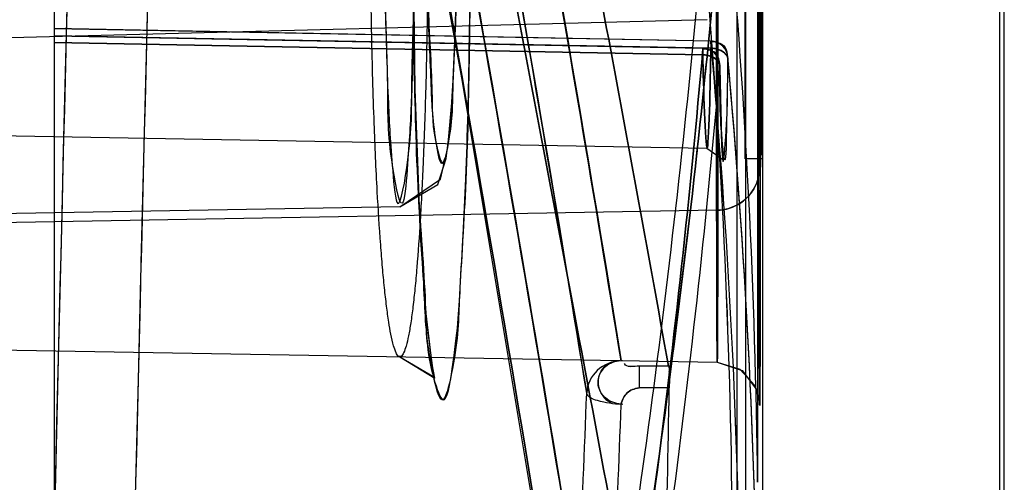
# Model space of a CAD drawing. Header units: millimetres. Extents: x 209 to 825, y 116 to 1310.
# Tile 10 of 70: x 813.51 to 824.91, y 183.52 to 188.88. Entities that reach past the tile are written whole.
import ezdxf

# ---------------------------------------------------------------- set-up
doc = ezdxf.new("R2010")
doc.units = ezdxf.units.MM
doc.header["$LTSCALE"] = 92.70943008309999
doc.layers.get('0').update_dxf_attribs({"linetype": 'CONTINUOUS'})

msp = doc.modelspace()

# ---------------------------------------------------------------- linework, layer by layer
at = {"color": 7, "linetype": 'Continuous'}
for p, q in [((821.8179399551, 197.7642857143), (821.8179399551, 174.0890139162)), ((821.9164619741, 197.7642857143), (821.9164619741, 172.1900048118)), ((822.0569291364, 197.7642857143), (822.0569291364, 183.5164999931)), ((822.1127042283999, 197.7642857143), (822.1129714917, 172.1900131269)), ((824.8569228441, 197.7642857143), (824.8569228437, 169.6718475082)), ((824.9131075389, 169.6753396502), (824.9131075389, 197.7642857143)), ((821.9131075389, 187.2642857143), (821.9131075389, 193.2642857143)), ((822.0891902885, 188.0477945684), (822.0897801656, 190.2642858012)), ((822.0893137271, 188.2801143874), (822.0897796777, 190.2642857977)), ((813.9131075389, 189.9249440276), (813.9131075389, 170.7477735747)), ((822.0721926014, 187.6218334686), (822.0712624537, 189.0933586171)), ((821.4721286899, 188.8753186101), (813.4131075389, 188.6642857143)), ((821.5157365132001, 188.6246634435), (813.9130839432, 188.7684179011)), ((821.516095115, 188.627920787), (813.9134934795, 188.7725032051)), ((821.4234686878, 188.5399991), (813.9130843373, 188.6839372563)), ((821.5156892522, 188.5456776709), (813.9131313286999, 188.6890507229)), ((813.913133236, 188.689189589), (821.5156892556, 188.5456776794)), ((821.4238828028, 188.5446352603), (813.9135487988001, 188.689538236)), ((821.4234218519, 188.4679274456), (813.9131310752, 188.6116675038)), ((813.913132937, 188.6117995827), (821.4234218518, 188.4679274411)), ((821.4240727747, 188.5298033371), (821.4239872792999, 188.5430982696)), ((821.4240727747, 188.5298033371), (821.4234218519, 188.4679274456)), ((821.4234218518, 188.4679274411), (821.4238779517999, 188.5041259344)), ((822.0740305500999, 186.1817629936), (822.0721887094, 187.6261186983)), ((811.4131075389, 187.5642857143), (821.4703013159, 187.3887367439)), ((821.6447844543, 187.4153695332), (821.6381103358, 187.5761196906)), ((821.6511661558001, 187.3066703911), (821.6446797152, 187.4175088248)), ((821.6565243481, 187.2481244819), (821.6510612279, 187.3081192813)), ((821.651762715, 187.2612428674), (821.6565243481, 187.2481244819)), ((822.1118273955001, 187.2642857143), (821.9131075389, 187.2642857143)), ((817.9158333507, 186.7083635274), (803.2131075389, 186.4517264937)), ((821.5898079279, 186.6677626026), (803.2131075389, 186.3469961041)), ((822.0755897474, 185.431829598), (822.0735406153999, 186.4865212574)), ((822.0771623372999, 184.9184577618), (822.0750744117, 185.6486564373)), ((809.9806038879, 185.1096165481), (821.5897550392, 184.906978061)), ((822.0786741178, 184.6014419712), (822.0766590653, 185.0606752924)), ((821.0268505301, 184.8616071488), (820.68683281, 184.8616071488)), ((820.68683281, 184.8616071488), (820.68683281, 184.6096139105)), ((822.0795997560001, 184.483767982), (822.078202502, 184.6833557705)), ((820.078869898, 184.5514815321), (820.0788151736, 184.5500601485)), ((821.034298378, 184.6096139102), (820.68683281, 184.6096139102)), ((822.0800401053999, 184.4479465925), (822.0791538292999, 184.5333704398)), ((822.0803588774, 184.4310262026), (822.0800126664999, 184.449781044))]:
    msp.add_line(p, q, dxfattribs=at)
for points in [[(815.2061773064, 206.1579829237), (817.06529559, 196.7666978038), (818.6291941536, 188.2007611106), (819.9155095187, 180.4869808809)], [(817.9157738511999, 186.7084015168), (818.3541047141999, 186.9676439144), (818.4531162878, 187.2678285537), (818.5014211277, 187.6676108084), (818.5416349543, 188.3031148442), (818.5704024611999, 189.1874008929), (818.5813451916, 190.2642857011)], [(817.9158039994, 186.708401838), (818.3853683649, 187.027984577), (818.4724447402, 187.3944076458), (818.5255743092, 188.0012240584), (818.5655758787, 188.9810937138), (818.5813451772, 190.264285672)], [(817.9162804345, 184.971097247), (818.3202032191, 184.7246983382), (818.2879669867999, 184.8866296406), (818.2191218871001, 185.4709734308), (818.1494349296, 186.4993314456), (818.091402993, 188.0711384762), (818.0652411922, 190.2642857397)], [(817.9162913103, 184.9710983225), (818.3155972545, 184.7342916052), (818.2965859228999, 184.8369835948), (818.2284679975, 185.3706640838), (818.1561344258, 186.3735041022), (818.0941485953, 187.9634763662), (818.0652414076, 190.2642857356)], [(821.4239872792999, 188.5430982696), (821.4238644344, 188.5446232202), (821.4236908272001, 188.5435937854), (821.4234686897, 188.5399992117)], [(821.4234686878, 188.5399991), (821.4240126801, 188.5422111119), (821.4240009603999, 188.5173090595)], [(821.51627403, 188.5968324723), (821.5162739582, 188.623694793), (821.5157133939, 188.6233432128)], [(821.5157133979, 188.6233432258), (821.5162740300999, 188.6236947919), (821.5162740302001, 188.596832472), (821.5157133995, 188.5464737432)], [(821.6316864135, 187.7830465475), (821.6255260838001, 188.0417836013), (821.6199290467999, 188.347066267)], [(821.6381872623, 187.5739713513), (821.6316439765, 187.7846087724), (821.6255117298, 188.0424696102), (821.6199290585, 188.3470660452)], [(821.4703729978, 187.3887632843), (821.652007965, 187.2605633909), (821.6564839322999, 187.2484405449)], [(821.5898452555, 184.9069875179), (821.8765437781, 184.8104398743), (822.0452100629, 184.5930431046), (822.0799790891, 184.4387008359), (822.0803318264, 184.4320852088)], [(821.5898453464, 184.9069861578), (821.8524981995, 184.8269942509), (822.0243226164, 184.6384597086), (822.0788004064, 184.4541621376), (822.0803588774, 184.4310262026)]]:
    msp.add_lwpolyline(points, dxfattribs=at)
for centre, radius, start, end in [((3892.566195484, 110.009786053), 3079.5182774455, 178.3617226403, 178.8997472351), ((3896.290542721, 110.0082753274), 3082.3103641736, 178.3685197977, 178.9042705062), ((738.9829458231, 182.6083636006), 83.078942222, 0.6263128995, 5.1648806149), ((738.9153944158, 182.6049467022), 83.146550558, 0.6281585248, 5.1630351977), ((738.6785475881, 182.3139998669), 83.0885753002, 0.6261854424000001, 5.164257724), ((738.6078190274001, 182.3104226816), 83.1593628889, 0.6281173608, 5.1623260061), ((821.4199552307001, 188.3438517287), 0.200000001, 359.1945148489, 88.88414171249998), ((738.3486681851, 180.9879124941), 83.5167650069, 0.6284515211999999, 5.245527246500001), ((738.1995114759, 180.9802592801), 83.6660507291, 0.6325718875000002, 5.2414078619), ((821.5122229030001, 188.4270477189), 0.2000000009, 1.3716763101, 88.91286475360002), ((738.3451448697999, 180.7916185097), 83.7167980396, 0.6284415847, 5.2455007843), ((738.5540139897, 180.7916785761), 83.5079280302, 0.6284757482, 5.2460423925), ((738.4035570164, 180.783957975), 83.6585151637, 0.6326328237, 5.241871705), ((165.9609663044, 209.9586879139), 654.6111521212, 357.4258707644, 357.7755899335), ((165.9668491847, 209.920317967), 655.008064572, 357.4190781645, 357.7687922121)]:
    msp.add_arc(centre, radius, start, end, dxfattribs=at)
msp.add_ellipse((-1375.1381329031, 583.8393020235), major_axis=(0, 6770.903781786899), ratio=0.3249196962, start_param=-1.6304403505, end_param=-1.6297930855, dxfattribs=at)
for points, knots in [([(820.476869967, 184.9234382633), (820.1708681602, 186.8055315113), (818.7300460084, 195.3275319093), (817.0786354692, 203.8134466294), (815.6968250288, 210.4061903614)], [0, 0, 0, 0, 0.220623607, 1, 1, 1, 1]), ([(815.699239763, 210.4062803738), (816.1942335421, 208.0446179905), (817.9221129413, 199.5762865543), (819.4795333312, 191.0725850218), (820.4792911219, 184.9234755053)], [0, 0, 0, 0, 0.2791884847, 1, 1, 1, 1]), ([(815.2997446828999, 210.0392970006), (815.7946238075, 207.6769007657), (817.5221434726, 199.2057126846), (819.0792132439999, 190.6991758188), (820.0787452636, 184.5479706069)], [0, 0, 0, 0, 0.2791807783, 1, 1, 1, 1]), ([(820.0787455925, 184.5479786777), (819.7728062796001, 186.4307552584), (818.3323162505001, 194.9555953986), (816.681263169, 203.4443746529), (815.2997449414, 210.0393051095)], [0, 0, 0, 0, 0.220630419, 1, 1, 1, 1]), ([(815.200070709, 206.2317704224), (815.8281400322, 203.1768400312), (817.0200639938, 197.1706394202), (818.5874251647, 188.6113216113), (819.5081858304, 183.1050074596), (819.9117446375, 180.5585399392)], [0, 0, 0, 0, 0.3584311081, 0.7036948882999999, 1, 1, 1, 1]), ([(819.9117550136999, 180.5587545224), (819.5081958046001, 183.1052210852), (818.5874342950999, 188.6115331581), (817.0200718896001, 197.170847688), (815.8281471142, 203.177045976), (815.2000773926, 206.2319751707)], [0, 0, 0, 0, 0.2963051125, 0.6415688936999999, 1, 1, 1, 1]), ([(820.306993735, 180.1679990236), (819.9040977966, 182.7177182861), (818.9847042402, 188.231083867), (817.4192690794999, 196.8014202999), (816.2285554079, 202.8153885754), (815.6010667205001, 205.8742789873)], [0, 0, 0, 0, 0.2963050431, 0.6415686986, 1, 1, 1, 1]), ([(815.6034520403, 205.8744076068), (816.2309416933, 202.8155069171), (817.4216571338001, 196.801518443), (818.987094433, 188.2311532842), (819.9064891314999, 182.7177692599), (820.3093855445, 180.1680414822)], [0, 0, 0, 0, 0.3584313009, 0.7036949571, 1, 1, 1, 1]), ([(814.3068172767, 198.0514774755), (814.2386730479, 195.6659158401), (813.9744685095, 186.0303471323), (813.7549593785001, 176.3935485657), (813.6158072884, 169.1422307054)], [0, 0, 0, 0, 0.2475867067, 1, 1, 1, 1]), ([(815.2296734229, 197.7642903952), (815.1620377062, 195.38664626), (814.8998034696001, 185.7830765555), (814.6819257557, 176.1782913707), (814.543806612, 168.951070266)], [0, 0, 0, 0, 0.247587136, 1, 1, 1, 1]), ([(817.5999651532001, 197.7642857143), (818.0057595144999, 195.6503670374), (818.7856734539, 191.5745797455), (819.8996104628, 185.6890454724), (820.6018818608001, 181.9163385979), (820.9347694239, 180.1064131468)], [0, 0, 0, 0, 0.3593503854, 0.6927748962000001, 1, 1, 1, 1]), ([(820.9348325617, 180.1063582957), (820.6019510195, 181.9162655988), (819.8995729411, 185.6889335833), (818.7856390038, 191.5744863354), (818.0058274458, 195.6503307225), (817.6000278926, 197.7642857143)], [0, 0, 0, 0, 0.3072210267, 0.6406445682, 1, 1, 1, 1]), ([(818.6295295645, 197.7642857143), (818.9164319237, 196.2437509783), (819.4717594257, 193.2897369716), (820.2718526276, 188.9889742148), (820.7819594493, 186.2081849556), (821.0267272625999, 184.8614554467)], [0, 0, 0, 0, 0.3537198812, 0.6871010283, 1, 1, 1, 1]), ([(821.0267033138, 184.8617200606), (820.7819536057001, 186.2083457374), (820.2718194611, 188.9890228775), (819.4717450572, 193.2896977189), (818.9164596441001, 196.2437355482), (818.6295549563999, 197.7642857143)], [0, 0, 0, 0, 0.3128812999, 0.6462692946, 1, 1, 1, 1]), ([(818.2431068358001, 190.2642857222), (818.2431094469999, 189.8640306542), (818.2380776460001, 189.1183758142), (818.2173096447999, 188.0988282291), (818.1884016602, 187.2600721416), (818.1546784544, 186.5851321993), (818.1216104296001, 186.1038294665), (818.0916887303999, 185.77156291), (818.0685826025, 185.5583967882), (818.0443395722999, 185.3745930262), (818.0184878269, 185.2230400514), (817.9929199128, 185.1039364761), (817.9652876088, 185.0283477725), (817.9407129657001, 184.9717174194), (817.8904929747, 184.9729555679), (817.8663580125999, 185.0299233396), (817.8207937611, 185.1552195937), (817.7912746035, 185.3417120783), (817.7595046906, 185.5658431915), (817.7359745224, 185.7774586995), (817.7134132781, 186.014974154), (817.6835563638, 186.3864297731), (817.6489837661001, 186.9420280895), (817.6133845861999, 187.749988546), (817.5856820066, 188.7517071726), (817.5751986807, 189.6155155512), (817.5739779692, 190.1395938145), (817.5739793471, 190.2642856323)], [0, 0, 0, 0, 0.1126425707, 0.2098441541, 0.2869787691, 0.3488234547, 0.4000174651, 0.4227429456, 0.4426953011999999, 0.4603836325, 0.4748259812, 0.4861851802, 0.4940511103, 0.4986226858, 0.5013484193, 0.5060201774, 0.5139960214, 0.5404157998, 0.5577487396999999, 0.5780411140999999, 0.6002364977, 0.6249206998, 0.6829008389, 0.7568944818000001, 0.8525100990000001, 0.9649083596, 1, 1, 1, 1]), ([(817.7370551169, 190.2642857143), (817.7368063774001, 189.8579602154), (817.7428020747, 189.0906724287), (817.7757052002, 187.9722252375), (817.8098496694, 187.3586890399), (817.8882889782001, 186.4988896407), (818.0613668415, 187.4949647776), (818.0438064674, 188.0933258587), (818.0901934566, 189.174672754), (818.0900235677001, 189.8825825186), (818.0900744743, 190.2642857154)], [0, 0, 0, 0, 0.1726326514, 0.3338567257, 0.4452133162, 0.4993878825, 0.5731033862, 0.6908403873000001, 0.8378284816, 1, 1, 1, 1]), ([(818.0900744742, 190.2642857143), (818.0902660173, 189.85988893), (818.0845246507, 189.0999534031), (818.0542588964, 187.9875060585), (818.0199499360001, 187.376346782), (817.9476848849, 186.5005390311), (817.7673854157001, 187.4885079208), (817.7857458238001, 188.0878160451), (817.7369329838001, 189.1676824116), (817.7372011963, 189.8789594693), (817.7370551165, 190.2642856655)], [0, 0, 0, 0, 0.1720125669, 0.3311399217, 0.4431572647, 0.4992967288, 0.5726103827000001, 0.6891152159, 0.8360992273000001, 1, 1, 1, 1]), ([(818.7336222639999, 190.2642857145), (818.7336324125, 189.6792399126), (818.7213321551, 188.554027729), (818.6931803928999, 187.0387979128), (818.5988319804, 185.7009641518), (818.5875679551, 185.0575623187), (818.4040237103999, 184.3076855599), (818.2178679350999, 185.1043000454), (818.2041010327, 185.7382654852), (818.1092413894, 187.0682702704), (818.0773799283, 188.5585491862), (818.0643388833, 189.6759958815), (818.0643378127, 190.264285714)], [0, 0, 0, 0, 0.1508053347, 0.287807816, 0.3993947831, 0.4730129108, 0.4999470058, 0.5286528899, 0.6068366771, 0.7143009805, 0.8483584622, 1, 1, 1, 1]), ([(818.0643378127, 190.2642857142), (818.0643388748, 189.6696854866), (818.0798589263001, 188.5122270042), (818.1064366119, 186.9577380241), (818.2259180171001, 185.6273401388), (818.2151709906, 184.9758204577), (818.4397285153, 184.3135050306), (818.5805753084, 185.1726746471), (818.616818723, 185.8006447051), (818.6918914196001, 187.1484279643), (818.7234715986, 188.6093046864), (818.7336328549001, 189.6960082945), (818.7336222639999, 190.2642857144)], [0, 0, 0, 0, 0.1533042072, 0.2965115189, 0.408456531, 0.4777258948, 0.5003838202, 0.5324434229, 0.6135225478, 0.7223278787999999, 0.8534825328, 1, 1, 1, 1]), ([(818.2274563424, 190.2642857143), (818.2281299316, 189.8420718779), (818.2252381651, 189.0985693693), (818.2988878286, 188.0768135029), (818.2841172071, 187.5850098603), (818.4296202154, 187.091096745), (818.512318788, 187.7287152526), (818.534691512, 188.1734332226), (818.5762727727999, 189.1833013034), (818.579286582, 189.8617547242), (818.5805560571, 190.2642857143)], [0, 0, 0, 0, 0.2064792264, 0.3728108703, 0.4695982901, 0.5004147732, 0.5454920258, 0.6562201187, 0.8031457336, 1, 1, 1, 1]), ([(818.5805560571, 190.2642857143), (818.5793892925, 189.8454699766), (818.5805480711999, 189.1304747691), (818.5206185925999, 188.1126340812), (818.5243913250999, 187.6403565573), (818.3979806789, 187.0867027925), (818.2924508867, 187.6911767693), (818.2809556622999, 188.1587947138), (818.2303345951, 189.1742594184), (818.228160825, 189.8686274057), (818.2274563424, 190.2642857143)], [0, 0, 0, 0, 0.2047209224, 0.3597146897, 0.4645236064, 0.5000882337, 0.5417360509, 0.6494334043, 0.8065990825, 1, 1, 1, 1]), ([(821.5795519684, 190.2642857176), (821.5796360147, 189.7124537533), (821.5801510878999, 188.6525687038), (821.581164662, 187.2473645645), (821.5842400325, 185.9996415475), (821.5844535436, 185.4567522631), (821.5897743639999, 184.7660806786), (821.5949091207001, 185.4567537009), (821.5949763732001, 185.9996426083), (821.5977161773, 187.2473656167), (821.5983490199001, 188.6525692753), (821.5985854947, 189.7124539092), (821.5985162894, 190.2642857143)], [0, 0, 0, 0, 0.1545075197, 0.2938910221, 0.404506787, 0.4755269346, 0.5000001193, 0.5244733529, 0.5954934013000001, 0.7061091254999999, 0.8454925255, 1, 1, 1, 1]), ([(821.5982974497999, 190.2642857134), (821.5983668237, 189.7124530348), (821.5981390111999, 188.6525665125), (821.5975251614, 187.247361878), (821.5948524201, 185.9996391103), (821.5947884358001, 185.4567522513), (821.5897742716, 184.7660805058), (821.5845741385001, 185.4567542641), (821.5843638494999, 185.9996407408), (821.5813556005, 187.2473637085), (821.5803610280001, 188.6525673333), (821.5798546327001, 189.71245328), (821.5797707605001, 190.2642857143)], [0, 0, 0, 0, 0.1545077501, 0.293891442, 0.4045070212, 0.4755268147, 0.4999998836, 0.5244731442, 0.5954931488, 0.706108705, 0.8454923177, 1, 1, 1, 1]), ([(821.5846325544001, 190.2642857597), (821.5846615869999, 189.8542581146), (821.5848765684, 189.1051466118), (821.5856861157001, 187.9870456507), (821.5868992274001, 187.4011723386), (821.5883860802, 186.4866629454), (821.5941714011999, 187.4011717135), (821.5930772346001, 187.9870518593), (821.5947345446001, 189.1051491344), (821.5946095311, 189.8542590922), (821.5945922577, 190.2642857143)], [0, 0, 0, 0, 0.1736476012, 0.3263511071, 0.439691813, 0.4999993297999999, 0.5603090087, 0.6736497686, 0.8263528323, 1, 1, 1, 1]), ([(821.5945430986, 190.2642857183), (821.5945604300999, 189.8542579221), (821.5944261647, 189.1051456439), (821.5937463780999, 187.9870440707), (821.5926084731, 187.4011697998), (821.5912351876, 186.4866611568), (821.5854080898, 187.401173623), (821.5864282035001, 187.9870535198), (821.5846654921, 189.1051500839), (821.584710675, 189.8542592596), (821.5846817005, 190.2642857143)], [0, 0, 0, 0, 0.1736476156, 0.3263513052, 0.4396920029, 0.4999992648, 0.5603094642, 0.6736501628, 0.8263529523, 1, 1, 1, 1]), ([(821.5893139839, 186.6678311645), (821.6843451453, 186.6693597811), (821.8339819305, 186.7167535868), (821.9991722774, 186.870982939), (822.0794991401, 187.0403652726), (822.0826171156, 187.2260183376), (822.0830931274, 187.4060131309), (822.0837300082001, 187.5888579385), (822.084129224, 187.7794402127), (822.0844876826, 187.9760070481), (822.0848277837, 188.217037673), (822.0851492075, 188.508956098), (822.0854293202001, 188.8578953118), (822.0856462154, 189.268916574), (822.0857692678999, 189.7446906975), (822.0857645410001, 190.0838269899), (822.0857370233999, 190.2642856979)], [0, 0, 0, 0, 0.0737375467, 0.1133901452, 0.1737756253, 0.2123371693, 0.2565241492, 0.3136730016, 0.3541113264, 0.4044017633, 0.4661701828, 0.5411122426, 0.6308802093, 0.7368879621, 0.8599947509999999, 1, 1, 1, 1]), ([(822.0857348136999, 190.2643399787), (822.0857580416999, 190.1125422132), (822.0857684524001, 189.8253591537), (822.0856905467, 189.4191610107), (822.0855427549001, 189.0613164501), (822.0853461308, 188.7497680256), (822.0851145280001, 188.4810934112), (822.0848675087, 188.2512156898), (822.0845943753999, 188.0558603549), (822.0843080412, 187.8525866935), (822.0837109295, 187.6559207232), (822.0837534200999, 187.4603752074), (822.0814038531, 187.2999149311), (822.0871081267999, 187.1251467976), (822.0416116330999, 186.9337169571), (821.878719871, 186.7353781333), (821.6974222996, 186.6696866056), (821.5898067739, 186.6678390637)], [0, 0, 0, 0, 0.1178473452, 0.2229529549, 0.3153496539, 0.3956579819, 0.4648218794, 0.5239337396, 0.5741224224, 0.6164848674, 0.6817448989, 0.7268003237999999, 0.7683043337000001, 0.8062931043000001, 0.8625808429, 0.9164493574, 1, 1, 1, 1]), ([(822.0897896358, 190.2642857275), (822.0897964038, 189.6541116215), (822.089442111, 188.4873539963), (822.0887837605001, 186.9464563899), (822.0861254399, 185.587981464), (822.0861022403, 185.0001142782), (822.0811378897, 184.2554982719), (822.075829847, 185.0001139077), (822.0755751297, 185.5879811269), (822.0724559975, 186.9464561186), (822.0714754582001, 188.4873538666), (822.0710505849, 189.6541115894), (822.0710436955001, 190.2642857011)], [0, 0, 0, 0, 0.156262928, 0.2958828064, 0.4057728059, 0.4759071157, 0.4999998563, 0.5240927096, 0.5942271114, 0.7041171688, 0.8437370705, 1, 1, 1, 1]), ([(822.0858660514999, 190.2642857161), (822.0858597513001, 189.9096795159), (822.0856914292, 189.2641331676), (822.0850266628, 188.3023122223), (822.0838552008, 187.801018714), (822.0826220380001, 187.0158797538), (822.0766280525, 187.7892544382), (822.0777084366, 188.292887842), (822.0758760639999, 189.2579911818), (822.0759617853, 189.9080213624), (822.0759553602, 190.2642857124)], [0, 0, 0, 0, 0.1745458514, 0.3270308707, 0.4392035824, 0.4999989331, 0.5587423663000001, 0.6708864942, 0.8246379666, 1, 1, 1, 1]), ([(822.0759553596, 190.2642857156), (822.0759627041, 189.9096794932), (822.0761532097, 189.2641330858), (822.0769445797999, 188.3023119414), (822.0782005, 187.8010186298), (822.0796181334, 187.0158795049), (822.0854302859, 187.7892547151), (822.0842640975, 188.2928876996), (822.0859690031, 189.2579912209), (822.0858605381, 189.9080213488), (822.0858660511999, 190.264285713)], [0, 0, 0, 0, 0.1745458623, 0.3270309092, 0.4392036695, 0.499999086, 0.5587423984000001, 0.6708864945, 0.8246379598, 1, 1, 1, 1]), ([(822.1005664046, 190.264286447), (822.1005664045, 189.9222665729), (822.1007302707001, 189.2974047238), (822.1011738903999, 188.3647518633), (822.1018359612, 187.8760572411), (822.102648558, 187.1132252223), (822.1057205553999, 187.8760534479), (822.105122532, 188.3647504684), (822.1059936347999, 189.2974026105), (822.1058867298, 189.9222651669), (822.1058867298, 190.2642857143)], [0, 0, 0, 0, 0.173647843, 0.3263513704, 0.4396921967, 0.4999997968, 0.5603077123, 0.6736483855, 0.8263518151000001, 1, 1, 1, 1]), ([(822.110647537, 190.264286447), (822.110647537, 189.9225384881), (822.1107490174, 189.2952531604), (822.1109443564, 188.3603188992), (822.1112034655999, 187.8696705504), (822.1115449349, 187.1115138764), (822.1126292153, 187.8773146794), (822.1123998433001, 188.3655654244), (822.1126870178, 189.2982355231), (822.112607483, 189.9225375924), (822.112607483, 190.2642857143)], [0, 0, 0, 0, 0.173388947, 0.3273182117, 0.4405079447, 0.5000000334, 0.5608342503, 0.6741013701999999, 0.8266109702, 1, 1, 1, 1]), ([(821.6060143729, 189.8814893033), (821.4566093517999, 188.1844315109), (821.083799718, 184.7860581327), (820.3064337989, 179.6991795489), (819.6447042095, 176.3212625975), (819.2780877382, 174.6335810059)], [0, 0, 0, 0, 0.331149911, 0.6642975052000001, 1, 1, 1, 1]), ([(819.2780912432, 174.6335813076), (819.6447053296, 176.321262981), (820.3064316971, 179.6991800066), (821.08379753, 184.7860582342), (821.4566103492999, 188.18443133), (821.6060177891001, 189.8814891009)], [0, 0, 0, 0, 0.3357024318, 0.6688500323, 1, 1, 1, 1]), ([(821.6067458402, 189.8990251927), (821.4575805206, 188.2047623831), (821.0853348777, 184.8119658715), (820.3091676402, 179.7334160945), (819.6484403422, 176.3610189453), (819.2824047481, 174.6760857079)], [0, 0, 0, 0, 0.3311461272, 0.6642945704, 1, 1, 1, 1]), ([(821.4102797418, 189.7042056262), (821.2611165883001, 188.0098917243), (820.8889080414, 184.6170411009), (820.1127989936, 179.5384677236), (819.4521496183, 176.1660915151), (819.0861368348, 174.4811891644)], [0, 0, 0, 0, 0.3311550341, 0.6643023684, 1, 1, 1, 1]), ([(819.1304570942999, 173.4520357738), (819.4925297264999, 175.1193275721), (820.1456698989, 178.4590046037), (820.9112387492, 183.4921773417), (821.2771071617, 186.8571179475), (821.4234408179, 188.5386961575)], [0, 0, 0, 0, 0.3352177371, 0.6683620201, 1, 1, 1, 1]), ([(821.4234470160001, 188.5386960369), (821.2771134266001, 186.8571174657), (820.9112284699, 183.4921781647), (820.1456600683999, 178.4590063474), (819.4925357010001, 175.1193268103), (819.1304633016, 173.4520356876)], [0, 0, 0, 0, 0.3316380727, 0.6647823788, 1, 1, 1, 1]), ([(821.5157322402, 188.5464743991), (821.5102456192, 188.1604704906), (821.4755392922, 186.6438653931), (821.4296414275, 188.1086035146), (821.4234647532, 188.4687580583)], [0, 0, 0, 0, 0.5173101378, 1, 1, 1, 1]), ([(821.4234730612, 188.4687580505), (821.4296497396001, 188.1086031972), (821.4755481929, 186.6438639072), (821.510253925, 188.160470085), (821.5157405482, 188.5464742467)], [0, 0, 0, 0, 0.482689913, 1, 1, 1, 1]), ([(821.5156660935, 188.5464756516), (821.5391174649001, 188.5460339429), (821.6129804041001, 188.5328094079), (821.7108536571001, 188.4826122), (821.7121905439, 188.4270572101)], [0, 0, 0, 0, 0.296805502, 1, 1, 1, 1]), ([(821.7121921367, 188.426989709), (821.7118396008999, 188.4422386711), (821.6692147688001, 188.516661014), (821.5804829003, 188.5452453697), (821.5157149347, 188.5464747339)], [0, 0, 0, 0, 0.1905851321, 1, 1, 1, 1]), ([(821.6199149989, 188.3438776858), (821.6203075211, 188.3596766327), (821.5810068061, 188.4377235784), (821.4890421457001, 188.4686921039), (821.4234101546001, 188.46875812)], [0, 0, 0, 0, 0.1940646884, 1, 1, 1, 1]), ([(821.4234458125, 188.4687580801), (821.44729629, 188.4687314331), (821.5226996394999, 188.4561727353), (821.6213714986, 188.4003004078), (821.6199130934, 188.3438021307)], [0, 0, 0, 0, 0.2967675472, 1, 1, 1, 1]), ([(821.7121909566, 188.4270491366), (821.7087411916, 188.1736633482), (821.6998570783, 187.9151545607), (821.6886636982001, 187.0326098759), (821.6096484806, 187.8469391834), (821.6239145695, 188.1000732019), (821.6199134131, 188.3438345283)], [0, 0, 0, 0, 0.334265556, 0.5178578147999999, 0.6784174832, 1, 1, 1, 1]), ([(821.6199157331, 188.3438614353), (821.623917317, 188.1000884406), (821.6304351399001, 187.8424220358), (821.6531185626, 187.0023669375), (821.7188185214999, 187.9079245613), (821.708743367, 188.1736502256), (821.7121929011, 188.427027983)], [0, 0, 0, 0, 0.3164123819, 0.4817373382, 0.6711346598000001, 1, 1, 1, 1]), ([(821.6199157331, 188.3438614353), (821.4714739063, 186.6382263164), (821.0992577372, 183.2252032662), (820.3180184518, 178.1205464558), (819.6503721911, 174.7339121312), (819.2800660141, 173.0433018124)], [0, 0, 0, 0, 0.3316281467, 0.6647674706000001, 1, 1, 1, 1]), ([(820.4779596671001, 184.9234565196), (820.3787326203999, 184.9218841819), (820.1764891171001, 184.8456667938), (820.0827455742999, 184.6477289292), (820.0788697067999, 184.5514815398)], [0, 0, 0, 0, 0.5074504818, 1, 1, 1, 1]), ([(820.4928363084, 184.9232717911), (820.4306758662, 184.9232427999), (820.3122937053, 184.8930865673), (820.2015167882, 184.7536739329), (820.2078582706, 184.6414663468), (820.2248327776, 184.5929263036)], [0, 0, 0, 0, 0.3761568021, 0.6888228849, 1, 1, 1, 1]), ([(820.4981730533, 184.4193940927), (820.4346270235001, 184.4252690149), (820.3156160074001, 184.454865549), (820.2048611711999, 184.5944800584), (820.2066793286, 184.7051204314), (820.2225565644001, 184.7524922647)], [0, 0, 0, 0, 0.3850329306, 0.6985612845, 1, 1, 1, 1]), ([(820.4780726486, 184.4195000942), (820.3851516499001, 184.4227640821), (820.2593149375, 184.4394641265), (820.0869226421, 184.5010142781), (820.0788500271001, 184.5509198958)], [0, 0, 0, 0, 0.6477852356, 1, 1, 1, 1]), ([(820.4780727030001, 184.4195014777), (820.385151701, 184.4227654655), (820.2593149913, 184.439465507), (820.0869226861, 184.5010156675), (820.0788500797, 184.5509212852)], [0, 0, 0, 0, 0.6477852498, 1, 1, 1, 1]), ([(820.6868328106, 184.6096139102), (820.6285198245, 184.603179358), (820.5359406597, 184.5649365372), (820.4896473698, 184.4761089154), (820.4780727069, 184.4195015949)], [0, 0, 0, 0, 0.5032509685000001, 1, 1, 1, 1]), ([(820.4780727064, 184.4195015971), (820.4896286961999, 184.4761129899), (820.53590097, 184.564960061), (820.6284923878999, 184.6031929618), (820.6868328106, 184.6096139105)], [0, 0, 0, 0, 0.4966567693, 1, 1, 1, 1])]:
    msp.add_open_spline(points, degree=3, knots=knots, dxfattribs=at)
for points in [[(821.4234456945, 188.5386957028), (821.4900421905, 188.5373145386), (821.5965112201, 188.5033502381), (821.5953180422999, 188.4367501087)], [(821.5157133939, 188.6233432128), (821.5774873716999, 188.6240843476), (821.6794126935, 188.597583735), (821.6790732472, 188.5358062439)], [(821.7121910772, 188.4270476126), (821.7124312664, 188.4815143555), (821.6981170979, 188.5753888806), (821.6436498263, 188.5753791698)], [(821.6199127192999, 188.339956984), (821.6210536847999, 188.4036427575), (821.5915807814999, 188.5061257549), (821.5278981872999, 188.5074321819)], [(820.2225565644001, 184.7524922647), (820.2462167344, 184.8179611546), (820.3001254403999, 184.8984460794), (820.3697024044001, 184.9006877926)], [(820.68683281, 184.8616071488), (820.6290503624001, 184.8616071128), (820.5352685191, 184.8373935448), (820.5161571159, 184.891923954)], [(820.68683281, 184.8616071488), (820.6292823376, 184.861607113), (820.5351611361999, 184.8369892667), (820.5167942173, 184.8915301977)], [(821.0267272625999, 184.8614554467), (821.0417442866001, 184.778830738), (821.0359099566, 184.6935971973), (821.0342985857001, 184.6096343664)], [(821.0342986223, 184.6096362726), (821.0355204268, 184.6733001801), (821.0434649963, 184.7380009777), (821.032078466, 184.8006502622)], [(820.2248327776, 184.5929263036), (820.2492524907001, 184.5278829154), (820.3021879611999, 184.4498228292), (820.3714838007, 184.4448176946)]]:
    msp.add_open_spline(points, degree=3, dxfattribs=at)

doc.saveas('drawing.dxf')
